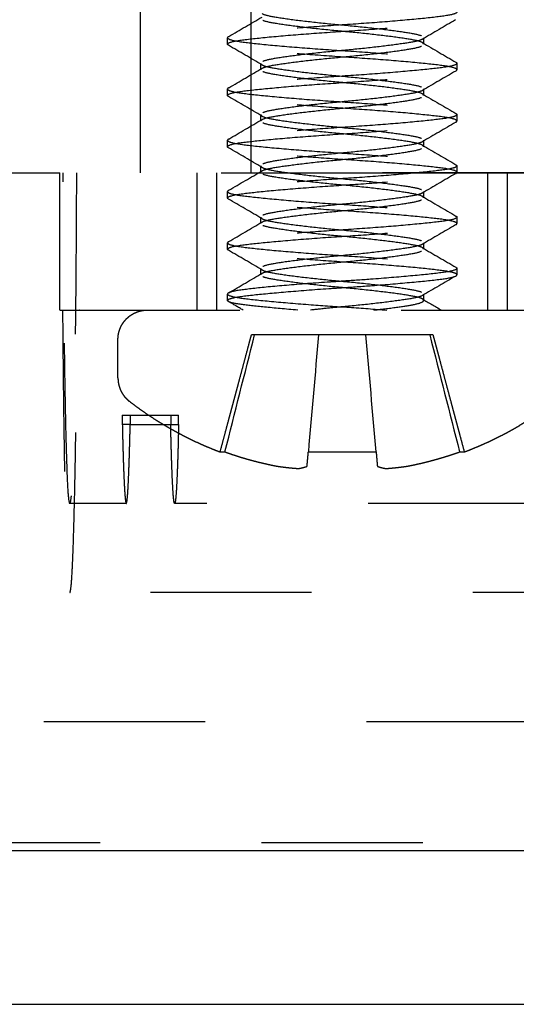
# Model space of a CAD drawing. Header units: millimetres. Extents: x -792 to 4548, y -647 to 5705.
# Tile 37 of 54: x 2043.6 to 2049.76, y -623.03 to -610.84. Entities that reach past the tile are written whole.
import ezdxf

# ---------------------------------------------------------------- set-up
doc = ezdxf.new("R2010")
doc.units = ezdxf.units.MM
doc.linetypes.add('Hidden', pattern=[4, 2, -2])
doc.layers.add('Make2D$Hidden$Curves', color=7, linetype='Hidden', true_color=0x8c8c8c)
doc.layers.add('Make2D$Visible$Curves', color=7, linetype='Continuous', true_color=0x000000)

msp = doc.modelspace()

# ---------------------------------------------------------------- linework, layer by layer
at = {"layer": 'Make2D$Hidden$Curves', "color": 253, "lineweight": -3, "true_color": 0xa0a0a0}
for points, degree in [([(2045.1, -612.735), (2045.1, -604.535), (2045.1, -596.335)], 2), ([(2046.47, -612.735), (2046.47, -608.735), (2046.47, -604.735)], 2), ([(2048.73, -604.735), (2048.73, -608.735), (2048.73, -612.735)], 2), ([(2046.193, -611.046), (2046.331, -610.966), (2046.468, -610.885), (2046.606, -610.805)], 3), ([(2049.007, -610.839), (2048.869, -610.919), (2048.732, -610.999), (2048.594, -611.08)], 3), ([(2046.189, -611.048), (2046.182, -611.052), (2046.178, -611.057), (2046.178, -611.061)], 3), ([(2046.178, -611.141), (2046.178, -611.101), (2046.178, -611.061)], 2), ([(2048.61, -611.061), (2048.61, -611.101), (2048.61, -611.141)], 2), ([(2046.189, -611.154), (2046.182, -611.15), (2046.178, -611.145), (2046.178, -611.141)], 3), ([(2046.606, -611.397), (2046.467, -611.316), (2046.328, -611.235), (2046.189, -611.154)], 3), ([(2048.594, -611.122), (2048.733, -611.203), (2048.872, -611.284), (2049.011, -611.365)], 3), ([(2046.59, -611.458), (2046.59, -611.418), (2046.59, -611.379)], 2), ([(2049.023, -611.379), (2049.023, -611.418), (2049.023, -611.458)], 2), ([(2046.193, -611.681), (2046.331, -611.601), (2046.468, -611.52), (2046.606, -611.44)], 3), ([(2049.008, -611.474), (2048.87, -611.554), (2048.732, -611.634), (2048.594, -611.715)], 3), ([(2049.011, -611.472), (2049.019, -611.467), (2049.023, -611.463), (2049.023, -611.458)], 3), ([(2046.178, -611.776), (2046.178, -611.736), (2046.178, -611.696)], 2), ([(2046.189, -611.789), (2046.182, -611.785), (2046.178, -611.78), (2046.178, -611.776)], 3), ([(2046.606, -612.032), (2046.467, -611.951), (2046.328, -611.87), (2046.189, -611.789)], 3), ([(2048.594, -611.757), (2048.733, -611.838), (2048.872, -611.919), (2049.011, -612)], 3), ([(2048.61, -611.696), (2048.61, -611.736), (2048.61, -611.776)], 2), ([(2046.59, -612.093), (2046.59, -612.053), (2046.59, -612.014)], 2), ([(2049.023, -612.014), (2049.023, -612.053), (2049.023, -612.093)], 2), ([(2046.193, -612.316), (2046.331, -612.236), (2046.468, -612.155), (2046.606, -612.075)], 3), ([(2046.59, -612.093), (2046.59, -612.087), (2046.595, -612.081), (2046.606, -612.075)], 3), ([(2049.008, -612.109), (2048.87, -612.189), (2048.732, -612.269), (2048.594, -612.35)], 3), ([(2049.011, -612.107), (2049.019, -612.102), (2049.023, -612.098), (2049.023, -612.093)], 3), ([(2046.178, -612.411), (2046.178, -612.371), (2046.178, -612.331)], 2), ([(2046.189, -612.424), (2046.182, -612.42), (2046.178, -612.415), (2046.178, -612.411)], 3), ([(2048.61, -612.411), (2048.61, -612.404), (2048.605, -612.398), (2048.594, -612.392)], 3), ([(2048.594, -612.392), (2048.733, -612.473), (2048.872, -612.554), (2049.011, -612.635)], 3), ([(2048.61, -612.331), (2048.61, -612.371), (2048.61, -612.411)], 2), ([(2046.606, -612.667), (2046.467, -612.586), (2046.328, -612.505), (2046.189, -612.424)], 3), ([(2046.59, -612.728), (2046.59, -612.688), (2046.59, -612.649)], 2), ([(2049.011, -612.635), (2049.019, -612.64), (2049.023, -612.644), (2049.023, -612.649)], 3), ([(2049.023, -612.649), (2049.023, -612.688), (2049.023, -612.728)], 2), ([(2042.1, -612.735), (2045.1, -612.735), (2048.1, -612.735)], 2), ([(2044.1, -614.435), (2044.1, -613.585), (2044.1, -612.735)], 2), ([(2045.8, -614.435), (2045.8, -613.585), (2045.8, -612.735)], 2), ([(2046.044, -614.435), (2046.044, -613.585), (2046.044, -612.735)], 2), ([(2046.193, -612.951), (2046.331, -612.871), (2046.468, -612.79), (2046.606, -612.71)], 3), ([(2046.59, -612.728), (2046.59, -612.722), (2046.595, -612.716), (2046.606, -612.71)], 3), ([(2048.1, -612.735), (2049.62, -612.735), (2051.14, -612.735)], 2), ([(2049.008, -612.743), (2048.87, -612.824), (2048.732, -612.904), (2048.594, -612.985)], 3), ([(2049.011, -612.742), (2049.019, -612.737), (2049.023, -612.733), (2049.023, -612.728)], 3), ([(2049.4, -612.735), (2049.4, -613.585), (2049.4, -614.435)], 2), ([(2049.644, -612.735), (2049.644, -613.585), (2049.644, -614.435)], 2), ([(2046.189, -612.953), (2046.182, -612.957), (2046.178, -612.962), (2046.178, -612.966)], 3), ([(2046.178, -613.046), (2046.178, -613.006), (2046.178, -612.966)], 2), ([(2048.61, -612.966), (2048.61, -613.006), (2048.61, -613.046)], 2), ([(2046.189, -613.059), (2046.182, -613.055), (2046.178, -613.05), (2046.178, -613.046)], 3), ([(2046.606, -613.302), (2046.467, -613.221), (2046.328, -613.14), (2046.189, -613.059)], 3), ([(2048.61, -613.046), (2048.61, -613.039), (2048.605, -613.033), (2048.594, -613.027)], 3), ([(2048.594, -613.027), (2048.733, -613.108), (2048.872, -613.189), (2049.011, -613.27)], 3), ([(2046.193, -613.586), (2046.331, -613.506), (2046.468, -613.425), (2046.606, -613.345)], 3), ([(2046.59, -613.363), (2046.59, -613.323), (2046.59, -613.284)], 2), ([(2046.59, -613.363), (2046.59, -613.357), (2046.595, -613.351), (2046.606, -613.345)], 3), ([(2049.007, -613.379), (2048.869, -613.459), (2048.732, -613.539), (2048.594, -613.62)], 3), ([(2049.011, -613.27), (2049.019, -613.275), (2049.023, -613.279), (2049.023, -613.284)], 3), ([(2049.011, -613.377), (2049.019, -613.372), (2049.023, -613.368), (2049.023, -613.363)], 3), ([(2049.023, -613.284), (2049.023, -613.323), (2049.023, -613.363)], 2), ([(2046.189, -613.588), (2046.182, -613.592), (2046.178, -613.597), (2046.178, -613.601)], 3), ([(2046.178, -613.681), (2046.178, -613.641), (2046.178, -613.601)], 2), ([(2048.61, -613.601), (2048.61, -613.608), (2048.605, -613.614), (2048.594, -613.62)], 3), ([(2048.61, -613.601), (2048.61, -613.641), (2048.61, -613.681)], 2), ([(2046.189, -613.694), (2046.182, -613.69), (2046.178, -613.685), (2046.178, -613.681)], 3), ([(2046.606, -613.937), (2046.467, -613.856), (2046.328, -613.775), (2046.189, -613.694)], 3), ([(2048.61, -613.681), (2048.61, -613.674), (2048.605, -613.668), (2048.594, -613.662)], 3), ([(2048.594, -613.662), (2048.733, -613.743), (2048.872, -613.824), (2049.011, -613.905)], 3), ([(2046.193, -614.221), (2046.331, -614.141), (2046.468, -614.06), (2046.606, -613.98)], 3), ([(2046.59, -613.919), (2046.59, -613.925), (2046.595, -613.931), (2046.606, -613.937)], 3), ([(2046.59, -613.998), (2046.59, -613.958), (2046.59, -613.919)], 2), ([(2046.59, -613.998), (2046.59, -613.992), (2046.595, -613.986), (2046.606, -613.98)], 3), ([(2049.011, -613.905), (2049.019, -613.91), (2049.023, -613.914), (2049.023, -613.919)], 3), ([(2049.011, -614.012), (2049.019, -614.007), (2049.023, -614.003), (2049.023, -613.998)], 3), ([(2049.023, -613.919), (2049.023, -613.958), (2049.023, -613.998)], 2), ([(2049.008, -614.014), (2048.87, -614.094), (2048.732, -614.174), (2048.594, -614.255)], 3), ([(2046.189, -614.223), (2046.182, -614.227), (2046.178, -614.232), (2046.178, -614.236)], 3), ([(2046.178, -614.316), (2046.178, -614.276), (2046.178, -614.236)], 2), ([(2048.61, -614.236), (2048.61, -614.243), (2048.605, -614.249), (2048.594, -614.255)], 3), ([(2048.61, -614.236), (2048.61, -614.276), (2048.61, -614.316)], 2), ([(2046.371, -614.435), (2046.31, -614.4), (2046.25, -614.364), (2046.189, -614.329)], 3), ([(2048.61, -614.316), (2048.61, -614.309), (2048.605, -614.303), (2048.594, -614.297)], 3), ([(2048.594, -614.297), (2048.673, -614.343), (2048.751, -614.389), (2048.83, -614.435)], 3), ([(2044.101, -614.435), (2044.116, -614.435), (2044.132, -614.435)], 2), ([(2044.132, -614.435), (2044.222, -614.435), (2044.313, -614.435)], 2), ([(2044.313, -614.435), (2044.329, -614.435), (2044.344, -614.435)], 2), ([(2044.819, -615.276), (2044.819, -615.038), (2044.819, -614.801)], 2), ([(2046.086, -616.192), (2046.281, -615.466), (2046.475, -614.74)], 2), ([(2046.146, -616.192), (2046.269, -615.708), (2046.391, -615.224), (2046.514, -614.74)], 3), ([(2046.819, -614.74), (2046.667, -614.74), (2046.514, -614.74)], 2), ([(2047.135, -614.74), (2046.994, -614.74), (2046.853, -614.74)], 2), ([(2047.307, -614.74), (2047.264, -615.224), (2047.222, -615.708), (2047.18, -616.192)], 3), ([(2047.3, -614.74), (2047.242, -614.74), (2047.183, -614.74)], 2), ([(2048.021, -616.192), (2047.978, -615.708), (2047.936, -615.224), (2047.894, -614.74)], 3), ([(2048.017, -614.74), (2047.959, -614.74), (2047.9, -614.74)], 2), ([(2048.348, -614.74), (2048.206, -614.74), (2048.065, -614.74)], 2), ([(2048.686, -614.74), (2048.534, -614.74), (2048.381, -614.74)], 2), ([(2048.686, -614.74), (2048.809, -615.224), (2048.932, -615.708), (2049.055, -616.192)], 3), ([(2048.725, -614.74), (2048.919, -615.466), (2049.114, -616.192)], 2), ([(2044.873, -615.735), (2044.873, -615.794), (2044.873, -615.854)], 2), ([(2044.873, -615.735), (2044.922, -615.735), (2044.971, -615.735)], 2), ([(2044.971, -615.735), (2044.971, -615.794), (2044.971, -615.854)], 2), ([(2044.971, -615.735), (2045.271, -615.735), (2045.571, -615.735)], 2), ([(2045.473, -615.735), (2045.473, -615.794), (2045.473, -615.854)], 2), ([(2045.571, -615.854), (2045.571, -615.794), (2045.571, -615.735)], 2), ([(2044.971, -615.854), (2044.922, -615.854), (2044.873, -615.854)], 2), ([(2044.971, -615.854), (2045.271, -615.854), (2045.571, -615.854)], 2), ([(2044.922, -616.83), (2044.573, -616.83), (2044.223, -616.83)], 2), ([(2049.922, -616.83), (2047.722, -616.83), (2045.522, -616.83)], 2), ([(2051.221, -617.935), (2047.722, -617.935), (2044.222, -617.935)], 2), ([(2053.9, -619.535), (1965.6, -619.535), (1877.3, -619.535)], 2), ([(2056.6, -621.035), (1965.6, -621.035), (1874.6, -621.035)], 2)]:
    msp.add_open_spline(points, degree=degree, dxfattribs=at)
for points, knots in [([(2049.023, -610.744), (2049.023, -610.745), (2049.022, -610.745), (2049.018, -610.76), (2048.979, -610.773), (2048.833, -610.798), (2048.727, -610.81), (2048.461, -610.837), (2048.302, -610.851), (2047.959, -610.878), (2047.78, -610.891), (2047.41, -610.915), (2047.223, -610.928), (2046.878, -610.956), (2046.723, -610.97), (2046.465, -610.996), (2046.363, -611.007), (2046.24, -611.029), (2046.206, -611.038), (2046.189, -611.048)], [-9.015824, -9.015824, -9.015824, -9.015824, -8.984043, -8.984043, -8.432433, -8.432433, -7.874604, -7.874604, -7.308527, -7.308527, -6.763124, -6.763124, -6.193684, -6.193684, -5.633243, -5.633243, -5.08798, -5.08798, -4.69114, -4.69114, -4.69114, -4.69114]), ([(2048.594, -611.122), (2048.575, -611.111), (2048.538, -611.1), (2048.42, -611.077), (2048.333, -611.064), (2048.123, -611.037), (2048.004, -611.023), (2047.754, -610.996), (2047.625, -610.985), (2047.363, -610.959), (2047.234, -610.946), (2047.001, -610.918), (2046.899, -610.904), (2046.734, -610.879), (2046.673, -610.867), (2046.605, -610.844), (2046.59, -610.834), (2046.59, -610.823)], [-6.235301, -6.235301, -6.235301, -6.235301, -5.900971, -5.900971, -5.494494, -5.494494, -5.094197, -5.094197, -4.705879, -4.705879, -4.299281, -4.299281, -3.903254, -3.903254, -3.5089, -3.5089, -3.205235, -3.205235, -3.205235, -3.205235]), ([(2046.606, -610.762), (2046.628, -610.775), (2046.673, -610.787), (2046.808, -610.811), (2046.9, -610.825), (2047.116, -610.853), (2047.237, -610.866), (2047.49, -610.893), (2047.62, -610.904), (2047.881, -610.93), (2048.01, -610.944), (2048.237, -610.972), (2048.334, -610.985), (2048.49, -611.01), (2048.547, -611.022), (2048.6, -611.044), (2048.61, -611.053), (2048.61, -611.061)], [-3.031227, -3.031227, -3.031227, -3.031227, -2.652713, -2.652713, -2.24626, -2.24626, -1.847009, -1.847009, -1.456957, -1.456957, -1.046995, -1.046995, -0.652383, -0.652383, -0.253412, -0.253412, 0, 0, 0, 0]), ([(2046.178, -611.141), (2046.178, -611.139), (2046.178, -611.138), (2046.185, -611.124), (2046.226, -611.11), (2046.375, -611.085), (2046.483, -611.073), (2046.753, -611.046), (2046.913, -611.032), (2047.257, -611.005), (2047.437, -610.993), (2047.806, -610.969), (2047.992, -610.955), (2048.336, -610.927), (2048.49, -610.914), (2048.745, -610.887), (2048.845, -610.876), (2048.963, -610.855), (2048.995, -610.846), (2049.011, -610.837)], [-4.510513, -4.510513, -4.510513, -4.510513, -4.462577, -4.462577, -3.911045, -3.911045, -3.350986, -3.350986, -2.785081, -2.785081, -2.239813, -2.239813, -1.669954, -1.669954, -1.109766, -1.109766, -0.563718, -0.563718, -0.18268, -0.18268, -0.18268, -0.18268]), ([(2046.178, -611.061), (2046.178, -611.075), (2046.213, -611.088), (2046.35, -611.114), (2046.451, -611.125), (2046.71, -611.152), (2046.867, -611.166), (2047.207, -611.193), (2047.386, -611.206), (2047.756, -611.23), (2047.943, -611.243), (2048.292, -611.271), (2048.451, -611.285), (2048.715, -611.311), (2048.82, -611.323), (2048.954, -611.345), (2048.993, -611.355), (2049.011, -611.365)], [-4.508623, -4.508623, -4.508623, -4.508623, -3.958, -3.958, -3.402442, -3.402442, -2.833712, -2.833712, -2.286341, -2.286341, -1.717095, -1.717095, -1.15618, -1.15618, -0.612352, -0.612352, -0.182155, -0.182155, -0.182155, -0.182155]), ([(2048.61, -611.061), (2048.61, -611.067), (2048.606, -611.072), (2048.598, -611.078), (2048.596, -611.079), (2048.594, -611.08)], [-6.4159652, -6.4159652, -6.4159652, -6.4159652, -6.265265, -6.265265, -6.2359784, -6.2359784, -6.2359784, -6.2359784]), ([(2049.023, -611.458), (2049.023, -611.456), (2049.022, -611.454), (2049.009, -611.438), (2048.964, -611.425), (2048.805, -611.4), (2048.693, -611.388), (2048.415, -611.361), (2048.252, -611.347), (2047.906, -611.32), (2047.726, -611.308), (2047.357, -611.283), (2047.172, -611.27), (2046.833, -611.242), (2046.682, -611.228), (2046.433, -611.202), (2046.337, -611.191), (2046.231, -611.171), (2046.204, -611.162), (2046.189, -611.154)], [-9.01564, -9.01564, -9.01564, -9.01564, -8.9309, -8.9309, -8.381138, -8.381138, -7.817242, -7.817242, -7.253393, -7.253393, -6.709654, -6.709654, -6.140473, -6.140473, -5.582491, -5.582491, -5.035832, -5.035832, -4.69303, -4.69303, -4.69303, -4.69303]), ([(2048.594, -611.08), (2048.573, -611.092), (2048.532, -611.104), (2048.404, -611.127), (2048.314, -611.14), (2048.101, -611.168), (2047.981, -611.182), (2047.728, -611.208), (2047.599, -611.22), (2047.337, -611.245), (2047.207, -611.259), (2046.978, -611.287), (2046.879, -611.301), (2046.719, -611.326), (2046.66, -611.338), (2046.602, -611.36), (2046.59, -611.369), (2046.59, -611.379)], [-6.235978, -6.235978, -6.235978, -6.235978, -5.87647, -5.87647, -5.470151, -5.470151, -5.070222, -5.070222, -4.680789, -4.680789, -4.270049, -4.270049, -3.874686, -3.874686, -3.477397, -3.477397, -3.204527, -3.204527, -3.204527, -3.204527]), ([(2046.606, -611.44), (2046.626, -611.428), (2046.666, -611.416), (2046.79, -611.393), (2046.88, -611.38), (2047.091, -611.352), (2047.211, -611.338), (2047.463, -611.312), (2047.592, -611.301), (2047.855, -611.275), (2047.985, -611.261), (2048.216, -611.233), (2048.315, -611.22), (2048.477, -611.194), (2048.536, -611.183), (2048.597, -611.16), (2048.61, -611.15), (2048.61, -611.141)], [-3.022993, -3.022993, -3.022993, -3.022993, -2.671959, -2.671959, -2.266413, -2.266413, -1.867663, -1.867663, -1.479929, -1.479929, -1.070359, -1.070359, -0.676121, -0.676121, -0.281067, -0.281067, 0, 0, 0, 0]), ([(2048.61, -611.141), (2048.61, -611.136), (2048.608, -611.132), (2048.6, -611.126), (2048.598, -611.124), (2048.594, -611.122)], [-6.416213, -6.416213, -6.416213, -6.416213, -6.2922208, -6.2922208, -6.2353007, -6.2353007, -6.2353007, -6.2353007]), ([(2049.023, -611.379), (2049.023, -611.391), (2048.992, -611.404), (2048.869, -611.429), (2048.773, -611.44), (2048.522, -611.466), (2048.368, -611.48), (2048.031, -611.508), (2047.853, -611.521), (2047.483, -611.545), (2047.294, -611.558), (2046.94, -611.586), (2046.779, -611.6), (2046.508, -611.626), (2046.399, -611.638), (2046.253, -611.66), (2046.209, -611.672), (2046.189, -611.683)], [-9.015134, -9.015134, -9.015134, -9.015134, -8.502938, -8.502938, -7.950946, -7.950946, -7.38085, -7.38085, -6.832216, -6.832216, -6.261731, -6.261731, -5.699408, -5.699408, -5.155784, -5.155784, -4.689481, -4.689481, -4.689481, -4.689481]), ([(2046.59, -611.379), (2046.59, -611.383), (2046.593, -611.388), (2046.601, -611.394), (2046.603, -611.396), (2046.606, -611.397)], [-3.2045271, -3.2045271, -3.2045271, -3.2045271, -3.0718832, -3.0718832, -3.0239028, -3.0239028, -3.0239028, -3.0239028]), ([(2046.606, -611.397), (2046.626, -611.409), (2046.664, -611.42), (2046.785, -611.443), (2046.874, -611.456), (2047.084, -611.484), (2047.203, -611.498), (2047.455, -611.524), (2047.584, -611.536), (2047.845, -611.561), (2047.974, -611.575), (2048.206, -611.603), (2048.307, -611.616), (2048.47, -611.642), (2048.531, -611.653), (2048.596, -611.676), (2048.61, -611.686), (2048.61, -611.696)], [-3.023903, -3.023903, -3.023903, -3.023903, -2.681634, -2.681634, -2.275976, -2.275976, -1.876793, -1.876793, -1.489123, -1.489123, -1.083362, -1.083362, -0.688493, -0.688493, -0.294327, -0.294327, 0, 0, 0, 0]), ([(2049.011, -611.365), (2049.017, -611.369), (2049.021, -611.372), (2049.022, -611.377), (2049.023, -611.378), (2049.023, -611.379)], [-0.182155, -0.182155, -0.182155, -0.182155, -0.0429632, -0.0429632, 0, 0, 0, 0]), ([(2046.178, -611.776), (2046.178, -611.773), (2046.179, -611.77), (2046.198, -611.753), (2046.248, -611.74), (2046.415, -611.715), (2046.533, -611.703), (2046.818, -611.676), (2046.982, -611.661), (2047.331, -611.635), (2047.512, -611.623), (2047.88, -611.598), (2048.064, -611.585), (2048.398, -611.557), (2048.546, -611.543), (2048.788, -611.517), (2048.881, -611.506), (2048.975, -611.486), (2048.998, -611.479), (2049.011, -611.472)], [-4.506347, -4.506347, -4.506347, -4.506347, -4.385335, -4.385335, -3.836523, -3.836523, -3.267558, -3.267558, -2.704967, -2.704967, -2.161446, -2.161446, -1.592114, -1.592114, -1.035517, -1.035517, -0.486915, -0.486915, -0.182601, -0.182601, -0.182601, -0.182601]), ([(2046.59, -611.458), (2046.59, -611.453), (2046.593, -611.448), (2046.602, -611.442), (2046.604, -611.441), (2046.606, -611.44)], [-3.2036512, -3.2036512, -3.2036512, -3.2036512, -3.0618853, -3.0618853, -3.0229926, -3.0229926, -3.0229926, -3.0229926]), ([(2048.594, -611.757), (2048.573, -611.744), (2048.53, -611.733), (2048.398, -611.709), (2048.307, -611.696), (2048.093, -611.668), (2047.972, -611.654), (2047.719, -611.628), (2047.59, -611.616), (2047.328, -611.591), (2047.199, -611.577), (2046.971, -611.549), (2046.873, -611.535), (2046.715, -611.51), (2046.657, -611.498), (2046.601, -611.476), (2046.59, -611.467), (2046.59, -611.458)], [-6.235797, -6.235797, -6.235797, -6.235797, -5.866851, -5.866851, -5.460357, -5.460357, -5.060655, -5.060655, -4.670836, -4.670836, -4.260371, -4.260371, -3.865272, -3.865272, -3.467075, -3.467075, -3.203651, -3.203651, -3.203651, -3.203651]), ([(2046.189, -611.683), (2046.185, -611.685), (2046.182, -611.688), (2046.178, -611.692), (2046.178, -611.694), (2046.178, -611.696)], [-4.6894808, -4.6894808, -4.6894808, -4.6894808, -4.5863333, -4.5863333, -4.5073265, -4.5073265, -4.5073265, -4.5073265]), ([(2046.178, -611.696), (2046.178, -611.708), (2046.204, -611.72), (2046.315, -611.744), (2046.407, -611.755), (2046.651, -611.781), (2046.802, -611.795), (2047.136, -611.823), (2047.313, -611.836), (2047.682, -611.861), (2047.87, -611.873), (2048.225, -611.9), (2048.39, -611.914), (2048.667, -611.941), (2048.78, -611.953), (2048.94, -611.976), (2048.99, -611.988), (2049.011, -612)], [-4.507326, -4.507326, -4.507326, -4.507326, -4.030035, -4.030035, -3.480738, -3.480738, -2.909371, -2.909371, -2.35957, -2.35957, -1.793993, -1.793993, -1.230179, -1.230179, -0.68625, -0.68625, -0.182228, -0.182228, -0.182228, -0.182228]), ([(2049.023, -612.093), (2049.023, -612.089), (2049.02, -612.086), (2048.995, -612.068), (2048.941, -612.055), (2048.766, -612.031), (2048.643, -612.018), (2048.351, -611.99), (2048.184, -611.976), (2047.833, -611.95), (2047.652, -611.938), (2047.284, -611.913), (2047.102, -611.899), (2046.772, -611.872), (2046.628, -611.858), (2046.392, -611.832), (2046.303, -611.821), (2046.22, -611.802), (2046.2, -611.796), (2046.189, -611.789)], [-9.014552, -9.014552, -9.014552, -9.014552, -8.859231, -8.859231, -8.31123, -8.31123, -7.736935, -7.736935, -7.17549, -7.17549, -6.631617, -6.631617, -6.06206, -6.06206, -5.506712, -5.506712, -4.955631, -4.955631, -4.689031, -4.689031, -4.689031, -4.689031]), ([(2048.594, -611.715), (2048.576, -611.726), (2048.541, -611.736), (2048.427, -611.759), (2048.339, -611.772), (2048.131, -611.8), (2048.012, -611.814), (2047.762, -611.84), (2047.633, -611.852), (2047.371, -611.877), (2047.241, -611.891), (2047.008, -611.918), (2046.905, -611.932), (2046.739, -611.958), (2046.676, -611.969), (2046.606, -611.992), (2046.59, -612.003), (2046.59, -612.014)], [-6.235596, -6.235596, -6.235596, -6.235596, -5.913648, -5.913648, -5.503825, -5.503825, -5.103302, -5.103302, -4.715173, -4.715173, -4.308646, -4.308646, -3.912337, -3.912337, -3.518653, -3.518653, -3.206158, -3.206158, -3.206158, -3.206158]), ([(2046.606, -612.075), (2046.629, -612.061), (2046.675, -612.049), (2046.814, -612.025), (2046.907, -612.011), (2047.124, -611.983), (2047.245, -611.97), (2047.5, -611.943), (2047.629, -611.932), (2047.89, -611.906), (2048.018, -611.892), (2048.244, -611.864), (2048.34, -611.851), (2048.494, -611.826), (2048.55, -611.814), (2048.601, -611.792), (2048.61, -611.784), (2048.61, -611.776)], [-3.030212, -3.030212, -3.030212, -3.030212, -2.642141, -2.642141, -2.235744, -2.235744, -1.836959, -1.836959, -1.446639, -1.446639, -1.037192, -1.037192, -0.643079, -0.643079, -0.243298, -0.243298, 0, 0, 0, 0]), ([(2048.61, -611.696), (2048.61, -611.7), (2048.608, -611.704), (2048.602, -611.71), (2048.598, -611.713), (2048.594, -611.715)], [-6.4163729, -6.4163729, -6.4163729, -6.4163729, -6.3051301, -6.3051301, -6.2355961, -6.2355961, -6.2355961, -6.2355961]), ([(2048.61, -611.776), (2048.61, -611.77), (2048.606, -611.765), (2048.597, -611.758), (2048.595, -611.758), (2048.594, -611.757)], [-6.4159334, -6.4159334, -6.4159334, -6.4159334, -6.2555406, -6.2555406, -6.2357969, -6.2357969, -6.2357969, -6.2357969]), ([(2049.023, -612.014), (2049.023, -612.025), (2049, -612.035), (2048.901, -612.059), (2048.814, -612.07), (2048.578, -612.096), (2048.429, -612.11), (2048.099, -612.138), (2047.922, -612.151), (2047.555, -612.176), (2047.368, -612.188), (2047.011, -612.215), (2046.844, -612.229), (2046.559, -612.256), (2046.442, -612.268), (2046.268, -612.292), (2046.212, -612.305), (2046.189, -612.318)], [-9.014216, -9.014216, -9.014216, -9.014216, -8.573535, -8.573535, -8.026724, -8.026724, -7.454248, -7.454248, -6.903445, -6.903445, -6.342623, -6.342623, -5.777528, -5.777528, -5.232971, -5.232971, -4.691317, -4.691317, -4.691317, -4.691317]), ([(2046.59, -612.014), (2046.59, -612.017), (2046.592, -612.02), (2046.597, -612.027), (2046.601, -612.029), (2046.606, -612.032)], [-3.2061575, -3.2061575, -3.2061575, -3.2061575, -3.1119832, -3.1119832, -3.0257281, -3.0257281, -3.0257281, -3.0257281]), ([(2046.606, -612.032), (2046.624, -612.043), (2046.656, -612.053), (2046.764, -612.075), (2046.849, -612.088), (2047.054, -612.115), (2047.171, -612.129), (2047.421, -612.156), (2047.549, -612.168), (2047.811, -612.192), (2047.942, -612.206), (2048.178, -612.234), (2048.282, -612.248), (2048.452, -612.273), (2048.516, -612.285), (2048.592, -612.308), (2048.61, -612.32), (2048.61, -612.331)], [-3.025728, -3.025728, -3.025728, -3.025728, -2.720581, -2.720581, -2.313867, -2.313867, -1.913197, -1.913197, -1.525673, -1.525673, -1.119628, -1.119628, -0.723035, -0.723035, -0.330982, -0.330982, 0, 0, 0, 0]), ([(2049.011, -612), (2049.014, -612.002), (2049.016, -612.004), (2049.021, -612.008), (2049.023, -612.011), (2049.023, -612.014)], [-0.1822283, -0.1822283, -0.1822283, -0.1822283, -0.1167115, -0.1167115, 0, 0, 0, 0]), ([(2046.178, -612.411), (2046.178, -612.406), (2046.181, -612.402), (2046.211, -612.384), (2046.271, -612.37), (2046.454, -612.347), (2046.573, -612.334), (2046.861, -612.307), (2047.03, -612.293), (2047.389, -612.266), (2047.575, -612.254), (2047.941, -612.229), (2048.118, -612.215), (2048.445, -612.188), (2048.593, -612.174), (2048.826, -612.148), (2048.912, -612.136), (2048.986, -612.118), (2049.001, -612.112), (2049.011, -612.107)], [-4.504225, -4.504225, -4.504225, -4.504225, -4.329538, -4.329538, -3.760166, -3.760166, -3.215047, -3.215047, -2.649265, -2.649265, -2.090804, -2.090804, -1.539447, -1.539447, -0.966355, -0.966355, -0.413234, -0.413234, -0.182499, -0.182499, -0.182499, -0.182499]), ([(2048.594, -612.392), (2048.593, -612.391), (2048.592, -612.391), (2048.566, -612.377), (2048.517, -612.365), (2048.374, -612.34), (2048.279, -612.327), (2048.059, -612.299), (2047.937, -612.285), (2047.682, -612.259), (2047.551, -612.248), (2047.291, -612.222), (2047.164, -612.208), (2046.942, -612.18), (2046.848, -612.167), (2046.697, -612.142), (2046.643, -612.13), (2046.598, -612.109), (2046.59, -612.101), (2046.59, -612.093)], [-6.235591, -6.235591, -6.235591, -6.235591, -6.215975, -6.215975, -5.828563, -5.828563, -5.422692, -5.422692, -5.025251, -5.025251, -4.63464, -4.63464, -4.226645, -4.226645, -3.833937, -3.833937, -3.432763, -3.432763, -3.210459, -3.210459, -3.210459, -3.210459]), ([(2046.189, -612.318), (2046.188, -612.319), (2046.187, -612.319), (2046.18, -612.324), (2046.178, -612.328), (2046.178, -612.331)], [-4.6913172, -4.6913172, -4.6913172, -4.6913172, -4.6635494, -4.6635494, -4.5090108, -4.5090108, -4.5090108, -4.5090108]), ([(2046.178, -612.331), (2046.178, -612.341), (2046.197, -612.351), (2046.284, -612.374), (2046.367, -612.385), (2046.595, -612.411), (2046.741, -612.425), (2047.068, -612.452), (2047.243, -612.466), (2047.608, -612.491), (2047.795, -612.503), (2048.154, -612.529), (2048.324, -612.544), (2048.616, -612.571), (2048.736, -612.584), (2048.923, -612.608), (2048.985, -612.621), (2049.01, -612.635), (2049.011, -612.635), (2049.011, -612.635)], [-4.509011, -4.509011, -4.509011, -4.509011, -4.104214, -4.104214, -3.558292, -3.558292, -2.983558, -2.983558, -2.430657, -2.430657, -1.872921, -1.872921, -1.305465, -1.305465, -0.759292, -0.759292, -0.190544, -0.190544, -0.182066, -0.182066, -0.182066, -0.182066]), ([(2048.594, -612.35), (2048.578, -612.36), (2048.548, -612.369), (2048.447, -612.391), (2048.364, -612.403), (2048.163, -612.431), (2048.046, -612.445), (2047.798, -612.471), (2047.67, -612.483), (2047.408, -612.508), (2047.276, -612.522), (2047.038, -612.549), (2046.932, -612.563), (2046.759, -612.589), (2046.693, -612.6), (2046.61, -612.625), (2046.59, -612.637), (2046.59, -612.649)], [-6.236456, -6.236456, -6.236456, -6.236456, -5.948791, -5.948791, -5.54459, -5.54459, -5.143153, -5.143153, -4.755487, -4.755487, -4.349313, -4.349313, -3.951795, -3.951795, -3.560645, -3.560645, -3.209877, -3.209877, -3.209877, -3.209877]), ([(2046.606, -612.71), (2046.607, -612.709), (2046.609, -612.708), (2046.638, -612.693), (2046.69, -612.681), (2046.839, -612.656), (2046.932, -612.643), (2047.152, -612.615), (2047.278, -612.601), (2047.537, -612.575), (2047.668, -612.564), (2047.927, -612.537), (2048.053, -612.523), (2048.272, -612.496), (2048.365, -612.482), (2048.512, -612.458), (2048.564, -612.445), (2048.604, -612.425), (2048.61, -612.418), (2048.61, -612.411)], [-3.026399, -3.026399, -3.026399, -3.026399, -2.999543, -2.999543, -2.596587, -2.596587, -2.204268, -2.204268, -1.796668, -1.796668, -1.404789, -1.404789, -0.997396, -0.997396, -0.605279, -0.605279, -0.201718, -0.201718, 0, 0, 0, 0]), ([(2048.61, -612.331), (2048.61, -612.334), (2048.609, -612.337), (2048.605, -612.343), (2048.6, -612.346), (2048.594, -612.35)], [-6.4168195, -6.4168195, -6.4168195, -6.4168195, -6.3407337, -6.3407337, -6.2364562, -6.2364562, -6.2364562, -6.2364562]), ([(2049.023, -612.728), (2049.023, -612.723), (2049.017, -612.718), (2048.98, -612.699), (2048.915, -612.686), (2048.724, -612.662), (2048.602, -612.649), (2048.307, -612.621), (2048.136, -612.607), (2047.775, -612.581), (2047.589, -612.569), (2047.225, -612.544), (2047.05, -612.53), (2046.726, -612.503), (2046.581, -612.488), (2046.357, -612.463), (2046.277, -612.452), (2046.211, -612.434), (2046.198, -612.429), (2046.189, -612.424)], [-9.014121, -9.014121, -9.014121, -9.014121, -8.804734, -8.804734, -8.235669, -8.235669, -7.688642, -7.688642, -7.120276, -7.120276, -6.564287, -6.564287, -6.010593, -6.010593, -5.43499, -5.43499, -4.889654, -4.889654, -4.687015, -4.687015, -4.687015, -4.687015]), ([(2049.023, -612.649), (2049.023, -612.658), (2049.007, -612.667), (2048.93, -612.689), (2048.851, -612.7), (2048.631, -612.725), (2048.49, -612.739), (2048.17, -612.767), (2047.995, -612.78), (2047.632, -612.806), (2047.447, -612.817), (2047.085, -612.844), (2046.912, -612.858), (2046.614, -612.885), (2046.489, -612.898), (2046.292, -612.923), (2046.225, -612.936), (2046.193, -612.951), (2046.191, -612.952), (2046.189, -612.953)], [-9.013713, -9.013713, -9.013713, -9.013713, -8.644065, -8.644065, -8.099319, -8.099319, -7.52942, -7.52942, -6.975082, -6.975082, -6.421135, -6.421135, -5.852011, -5.852011, -5.304281, -5.304281, -4.730327, -4.730327, -4.687127, -4.687127, -4.687127, -4.687127]), ([(2046.59, -612.649), (2046.59, -612.651), (2046.591, -612.653), (2046.594, -612.659), (2046.599, -612.663), (2046.606, -612.667)], [-3.2098774, -3.2098774, -3.2098774, -3.2098774, -3.1525898, -3.1525898, -3.0294469, -3.0294469, -3.0294469, -3.0294469]), ([(2046.178, -613.046), (2046.178, -613.04), (2046.185, -613.034), (2046.231, -613.014), (2046.3, -613.001), (2046.501, -612.976), (2046.627, -612.963), (2046.929, -612.936), (2047.103, -612.922), (2047.466, -612.895), (2047.65, -612.884), (2048.013, -612.859), (2048.186, -612.845), (2048.504, -612.817), (2048.644, -612.803), (2048.86, -612.778), (2048.936, -612.767), (2048.994, -612.75), (2049.004, -612.746), (2049.011, -612.742)], [-4.507901, -4.507901, -4.507901, -4.507901, -4.261843, -4.261843, -3.690673, -3.690673, -3.142354, -3.142354, -2.572593, -2.572593, -2.020264, -2.020264, -1.465379, -1.465379, -0.895669, -0.895669, -0.351451, -0.351451, -0.182658, -0.182658, -0.182658, -0.182658]), ([(2048.594, -613.027), (2048.592, -613.025), (2048.588, -613.024), (2048.556, -613.009), (2048.501, -612.997), (2048.349, -612.972), (2048.254, -612.958), (2048.031, -612.931), (2047.904, -612.916), (2047.644, -612.89), (2047.513, -612.879), (2047.259, -612.853), (2047.137, -612.839), (2046.918, -612.812), (2046.823, -612.798), (2046.681, -612.774), (2046.633, -612.761), (2046.596, -612.742), (2046.59, -612.735), (2046.59, -612.728)], [-6.235245, -6.235245, -6.235245, -6.235245, -6.187781, -6.187781, -5.786691, -5.786691, -5.393306, -5.393306, -4.984609, -4.984609, -4.593793, -4.593793, -4.195687, -4.195687, -3.789363, -3.789363, -3.401469, -3.401469, -3.206767, -3.206767, -3.206767, -3.206767]), ([(2046.606, -612.667), (2046.622, -612.677), (2046.649, -612.686), (2046.743, -612.707), (2046.823, -612.719), (2047.021, -612.746), (2047.136, -612.76), (2047.383, -612.787), (2047.511, -612.799), (2047.773, -612.824), (2047.905, -612.837), (2048.146, -612.865), (2048.254, -612.879), (2048.43, -612.905), (2048.499, -612.916), (2048.588, -612.941), (2048.61, -612.953), (2048.61, -612.966)], [-3.029447, -3.029447, -3.029447, -3.029447, -2.759827, -2.759827, -2.357807, -2.357807, -1.95534, -1.95534, -1.56709, -1.56709, -1.160515, -1.160515, -0.761779, -0.761779, -0.371093, -0.371093, 0, 0, 0, 0]), ([(2046.178, -612.966), (2046.178, -612.975), (2046.191, -612.983), (2046.258, -613.004), (2046.333, -613.015), (2046.546, -613.04), (2046.684, -613.054), (2047, -613.082), (2047.173, -613.096), (2047.534, -613.121), (2047.719, -613.132), (2048.082, -613.159), (2048.257, -613.173), (2048.562, -613.2), (2048.69, -613.214), (2048.893, -613.238), (2048.964, -613.251), (2049.003, -613.266), (2049.008, -613.268), (2049.011, -613.27)], [-4.50484, -4.50484, -4.50484, -4.50484, -4.169157, -4.169157, -3.625565, -3.625565, -3.056299, -3.056299, -2.501221, -2.501221, -1.950445, -1.950445, -1.380426, -1.380426, -0.83188, -0.83188, -0.263249, -0.263249, -0.182303, -0.182303, -0.182303, -0.182303]), ([(2048.594, -612.985), (2048.58, -612.993), (2048.555, -613.002), (2048.467, -613.022), (2048.389, -613.034), (2048.196, -613.061), (2048.082, -613.075), (2047.837, -613.103), (2047.709, -613.115), (2047.446, -613.139), (2047.314, -613.153), (2047.07, -613.18), (2046.961, -613.194), (2046.781, -613.221), (2046.711, -613.232), (2046.615, -613.257), (2046.59, -613.27), (2046.59, -613.284)], [-6.237502, -6.237502, -6.237502, -6.237502, -5.986927, -5.986927, -5.588116, -5.588116, -5.185826, -5.185826, -4.797943, -4.797943, -4.392154, -4.392154, -3.993364, -3.993364, -3.604083, -3.604083, -3.214058, -3.214058, -3.214058, -3.214058]), ([(2048.61, -612.966), (2048.61, -612.968), (2048.61, -612.969), (2048.608, -612.975), (2048.603, -612.98), (2048.594, -612.985)], [-6.4174873, -6.4174873, -6.4174873, -6.4174873, -6.3793599, -6.3793599, -6.2375022, -6.2375022, -6.2375022, -6.2375022]), ([(2049.023, -613.363), (2049.023, -613.356), (2049.013, -613.349), (2048.957, -613.329), (2048.884, -613.316), (2048.677, -613.292), (2048.547, -613.278), (2048.239, -613.251), (2048.063, -613.237), (2047.699, -613.21), (2047.515, -613.199), (2047.155, -613.174), (2046.982, -613.16), (2046.669, -613.132), (2046.532, -613.118), (2046.324, -613.094), (2046.252, -613.082), (2046.202, -613.066), (2046.195, -613.062), (2046.189, -613.059)], [-9.013598, -9.013598, -9.013598, -9.013598, -8.728522, -8.728522, -8.162365, -8.162365, -7.612959, -7.612959, -7.042013, -7.042013, -6.492497, -6.492497, -5.936587, -5.936587, -5.367286, -5.367286, -4.823793, -4.823793, -4.690387, -4.690387, -4.690387, -4.690387]), ([(2046.606, -613.345), (2046.61, -613.342), (2046.615, -613.34), (2046.652, -613.324), (2046.708, -613.313), (2046.864, -613.287), (2046.96, -613.274), (2047.186, -613.246), (2047.315, -613.232), (2047.576, -613.206), (2047.706, -613.195), (2047.96, -613.169), (2048.081, -613.155), (2048.297, -613.127), (2048.39, -613.114), (2048.527, -613.089), (2048.573, -613.077), (2048.605, -613.058), (2048.61, -613.052), (2048.61, -613.046)], [-3.022441, -3.022441, -3.022441, -3.022441, -2.95473, -2.95473, -2.556401, -2.556401, -2.163014, -2.163014, -1.754324, -1.754324, -1.365139, -1.365139, -0.96711, -0.96711, -0.561708, -0.561708, -0.174395, -0.174395, 0, 0, 0, 0]), ([(2046.178, -613.681), (2046.178, -613.673), (2046.19, -613.665), (2046.256, -613.643), (2046.333, -613.631), (2046.547, -613.606), (2046.681, -613.593), (2046.994, -613.565), (2047.173, -613.551), (2047.539, -613.525), (2047.722, -613.514), (2048.08, -613.488), (2048.252, -613.475), (2048.56, -613.447), (2048.693, -613.433), (2048.893, -613.409), (2048.961, -613.397), (2049.002, -613.381), (2049.007, -613.379), (2049.011, -613.377)], [-4.504283, -4.504283, -4.504283, -4.504283, -4.179224, -4.179224, -3.617653, -3.617653, -3.06701, -3.06701, -2.494711, -2.494711, -1.947521, -1.947521, -1.390417, -1.390417, -0.821441, -0.821441, -0.278121, -0.278121, -0.182299, -0.182299, -0.182299, -0.182299]), ([(2049.023, -613.284), (2049.023, -613.291), (2049.012, -613.299), (2048.954, -613.319), (2048.884, -613.331), (2048.679, -613.355), (2048.544, -613.369), (2048.233, -613.397), (2048.061, -613.41), (2047.702, -613.436), (2047.518, -613.447), (2047.153, -613.474), (2046.976, -613.488), (2046.665, -613.515), (2046.534, -613.529), (2046.324, -613.553), (2046.249, -613.565), (2046.201, -613.582), (2046.194, -613.585), (2046.189, -613.588)], [-9.0135, -9.0135, -9.0135, -9.0135, -8.714355, -8.714355, -8.170973, -8.170973, -7.601786, -7.601786, -7.045318, -7.045318, -6.496875, -6.496875, -5.925298, -5.925298, -5.375312, -5.375312, -4.81124, -4.81124, -4.690674, -4.690674, -4.690674, -4.690674]), ([(2046.59, -613.284), (2046.59, -613.284), (2046.59, -613.285), (2046.591, -613.291), (2046.597, -613.297), (2046.606, -613.302)], [-3.2140575, -3.2140575, -3.2140575, -3.2140575, -3.1945751, -3.1945751, -3.0335437, -3.0335437, -3.0335437, -3.0335437]), ([(2048.594, -613.662), (2048.589, -613.659), (2048.583, -613.656), (2048.541, -613.64), (2048.483, -613.628), (2048.324, -613.603), (2048.226, -613.59), (2047.997, -613.562), (2047.867, -613.548), (2047.605, -613.522), (2047.476, -613.511), (2047.223, -613.484), (2047.103, -613.47), (2046.889, -613.443), (2046.799, -613.429), (2046.665, -613.405), (2046.621, -613.393), (2046.594, -613.374), (2046.59, -613.369), (2046.59, -613.363)], [-6.234736, -6.234736, -6.234736, -6.234736, -6.147193, -6.147193, -5.749352, -5.749352, -5.353969, -5.353969, -4.943209, -4.943209, -4.553466, -4.553466, -4.153498, -4.153498, -3.746954, -3.746954, -3.358074, -3.358074, -3.202873, -3.202873, -3.202873, -3.202873]), ([(2046.606, -613.302), (2046.619, -613.31), (2046.642, -613.318), (2046.724, -613.338), (2046.799, -613.35), (2046.988, -613.377), (2047.101, -613.391), (2047.345, -613.418), (2047.473, -613.431), (2047.736, -613.455), (2047.869, -613.468), (2048.114, -613.496), (2048.225, -613.51), (2048.408, -613.536), (2048.48, -613.548), (2048.583, -613.573), (2048.61, -613.587), (2048.61, -613.601)], [-3.033544, -3.033544, -3.033544, -3.033544, -2.800399, -2.800399, -2.402468, -2.402468, -1.998257, -1.998257, -1.608509, -1.608509, -1.201343, -1.201343, -0.800394, -0.800394, -0.410234, -0.410234, 0, 0, 0, 0]), ([(2046.178, -613.601), (2046.178, -613.608), (2046.186, -613.614), (2046.234, -613.634), (2046.3, -613.646), (2046.497, -613.67), (2046.628, -613.684), (2046.934, -613.711), (2047.104, -613.725), (2047.461, -613.751), (2047.644, -613.762), (2048.011, -613.788), (2048.191, -613.802), (2048.507, -613.83), (2048.642, -613.843), (2048.859, -613.869), (2048.938, -613.88), (2048.995, -613.898), (2049.004, -613.901), (2049.011, -613.905)], [-4.508208, -4.508208, -4.508208, -4.508208, -4.247159, -4.247159, -3.703202, -3.703202, -3.133801, -3.133801, -2.575587, -2.575587, -2.02873, -2.02873, -1.455236, -1.455236, -0.903474, -0.903474, -0.343233, -0.343233, -0.182689, -0.182689, -0.182689, -0.182689]), ([(2048.594, -613.62), (2048.582, -613.627), (2048.562, -613.634), (2048.485, -613.654), (2048.413, -613.666), (2048.227, -613.692), (2048.115, -613.706), (2047.873, -613.734), (2047.745, -613.747), (2047.482, -613.771), (2047.349, -613.784), (2047.101, -613.812), (2046.989, -613.826), (2046.803, -613.852), (2046.729, -613.864), (2046.622, -613.889), (2046.593, -613.903), (2046.59, -613.917), (2046.59, -613.918), (2046.59, -613.919)], [-6.236348, -6.236348, -6.236348, -6.236348, -6.019847, -6.019847, -5.622382, -5.622382, -5.216122, -5.216122, -4.825151, -4.825151, -4.418847, -4.418847, -4.018882, -4.018882, -3.630661, -3.630661, -3.224245, -3.224245, -3.204819, -3.204819, -3.204819, -3.204819]), ([(2049.023, -613.998), (2049.023, -613.989), (2049.007, -613.98), (2048.93, -613.958), (2048.849, -613.947), (2048.629, -613.921), (2048.492, -613.908), (2048.172, -613.88), (2047.991, -613.866), (2047.624, -613.841), (2047.441, -613.829), (2047.085, -613.803), (2046.915, -613.789), (2046.613, -613.762), (2046.483, -613.748), (2046.291, -613.724), (2046.228, -613.712), (2046.194, -613.697), (2046.192, -613.696), (2046.189, -613.694)], [-9.013548, -9.013548, -9.013548, -9.013548, -8.648687, -8.648687, -8.090379, -8.090379, -7.537711, -7.537711, -6.963232, -6.963232, -6.417093, -6.417093, -5.857986, -5.857986, -5.288541, -5.288541, -4.744117, -4.744117, -4.686605, -4.686605, -4.686605, -4.686605]), ([(2046.606, -613.98), (2046.612, -613.976), (2046.62, -613.972), (2046.666, -613.956), (2046.726, -613.944), (2046.888, -613.919), (2046.988, -613.905), (2047.22, -613.877), (2047.35, -613.863), (2047.613, -613.838), (2047.742, -613.826), (2047.993, -613.8), (2048.113, -613.786), (2048.324, -613.758), (2048.413, -613.745), (2048.542, -613.721), (2048.584, -613.708), (2048.607, -613.69), (2048.61, -613.685), (2048.61, -613.681)], [-3.031459, -3.031459, -3.031459, -3.031459, -2.925799, -2.925799, -2.530026, -2.530026, -2.134517, -2.134517, -1.723627, -1.723627, -1.334934, -1.334934, -0.934921, -0.934921, -0.52827, -0.52827, -0.137165, -0.137165, 0, 0, 0, 0]), ([(2048.594, -614.297), (2048.587, -614.293), (2048.577, -614.288), (2048.526, -614.271), (2048.464, -614.26), (2048.298, -614.234), (2048.196, -614.221), (2047.963, -614.193), (2047.833, -614.179), (2047.571, -614.154), (2047.443, -614.142), (2047.192, -614.116), (2047.073, -614.102), (2046.865, -614.074), (2046.778, -614.061), (2046.652, -614.037), (2046.612, -614.024), (2046.592, -614.006), (2046.59, -614.002), (2046.59, -613.998)], [-6.235582, -6.235582, -6.235582, -6.235582, -6.108676, -6.108676, -5.715508, -5.715508, -5.320192, -5.320192, -4.914504, -4.914504, -4.527118, -4.527118, -4.127569, -4.127569, -3.722011, -3.722011, -3.331534, -3.331534, -3.212375, -3.212375, -3.212375, -3.212375]), ([(2046.606, -613.937), (2046.617, -613.944), (2046.635, -613.951), (2046.705, -613.97), (2046.775, -613.981), (2046.956, -614.008), (2047.067, -614.022), (2047.308, -614.049), (2047.435, -614.062), (2047.699, -614.087), (2047.834, -614.1), (2048.084, -614.127), (2048.197, -614.141), (2048.387, -614.168), (2048.463, -614.18), (2048.573, -614.205), (2048.605, -614.218), (2048.61, -614.234), (2048.61, -614.235), (2048.61, -614.236)], [-3.02414, -3.02414, -3.02414, -3.02414, -2.828576, -2.828576, -2.434074, -2.434074, -2.028117, -2.028117, -1.637414, -1.637414, -1.229131, -1.229131, -0.829349, -0.829349, -0.442129, -0.442129, -0.036504, -0.036504, 0, 0, 0, 0]), ([(2049.023, -613.919), (2049.023, -613.924), (2049.017, -613.93), (2048.977, -613.948), (2048.916, -613.961), (2048.727, -613.985), (2048.6, -613.999), (2048.299, -614.026), (2048.13, -614.04), (2047.836, -614.062), (2047.718, -614.07), (2047.6, -614.077)], [-7.330964, -7.330964, -7.330964, -7.330964, -7.10837, -7.10837, -6.563647, -6.563647, -5.994368, -5.994368, -5.434737, -5.434737, -5.077472, -5.077472, -5.077472, -5.077472]), ([(2047.6, -614.077), (2047.538, -614.082), (2047.476, -614.086), (2047.225, -614.103), (2047.043, -614.117), (2046.721, -614.145), (2046.583, -614.158), (2046.359, -614.184), (2046.276, -614.195), (2046.21, -614.213), (2046.198, -614.218), (2046.189, -614.223)], [-5.077472, -5.077472, -5.077472, -5.077472, -4.889254, -4.889254, -4.314181, -4.314181, -3.760977, -3.760977, -3.204295, -3.204295, -3.005183, -3.005183, -3.005183, -3.005183]), ([(2047.6, -614.157), (2047.724, -614.149), (2047.848, -614.14), (2048.148, -614.118), (2048.316, -614.104), (2048.614, -614.076), (2048.74, -614.063), (2048.924, -614.039), (2048.983, -614.026), (2049.009, -614.013), (2049.01, -614.012), (2049.011, -614.012)], [-2.254662, -2.254662, -2.254662, -2.254662, -1.878426, -1.878426, -1.318487, -1.318487, -0.749145, -0.749145, -0.202569, -0.202569, -0.182676, -0.182676, -0.182676, -0.182676]), ([(2046.178, -614.316), (2046.178, -614.306), (2046.197, -614.296), (2046.286, -614.273), (2046.371, -614.261), (2046.6, -614.236), (2046.741, -614.223), (2047.065, -614.195), (2047.246, -614.181), (2047.489, -614.164), (2047.545, -614.16), (2047.6, -614.157)], [-4.508197, -4.508197, -4.508197, -4.508197, -4.100275, -4.100275, -3.546222, -3.546222, -2.992472, -2.992472, -2.422947, -2.422947, -2.254662, -2.254662, -2.254662, -2.254662]), ([(2046.178, -614.236), (2046.178, -614.241), (2046.182, -614.245), (2046.213, -614.263), (2046.271, -614.276), (2046.451, -614.3), (2046.575, -614.313), (2046.87, -614.341), (2047.038, -614.355), (2047.369, -614.38), (2047.527, -614.39), (2047.846, -614.411), (2048.003, -614.423), (2048.152, -614.435)], [-2.822413, -2.822413, -2.822413, -2.822413, -2.636476, -2.636476, -2.089964, -2.089964, -1.521166, -1.521166, -0.961205, -0.961205, -0.485331, -0.485331, 0, 0, 0, 0]), ([(2046.189, -614.329), (2046.188, -614.329), (2046.187, -614.328), (2046.181, -614.324), (2046.178, -614.32), (2046.178, -614.316)], [-4.6903847, -4.6903847, -4.6903847, -4.6903847, -4.6687698, -4.6687698, -4.5081966, -4.5081966, -4.5081966, -4.5081966]), ([(2047.048, -614.435), (2046.897, -614.423), (2046.758, -614.41), (2046.52, -614.387), (2046.423, -614.376), (2046.265, -614.354), (2046.211, -614.342), (2046.189, -614.329)], [-6.187979, -6.187979, -6.187979, -6.187979, -5.693158, -5.693158, -5.215903, -5.215903, -4.690385, -4.690385, -4.690385, -4.690385]), ([(2048.594, -614.255), (2048.584, -614.261), (2048.569, -614.267), (2048.503, -614.286), (2048.435, -614.297), (2048.257, -614.323), (2048.148, -614.337), (2047.909, -614.365), (2047.782, -614.378), (2047.578, -614.397), (2047.504, -614.404), (2047.354, -614.419), (2047.28, -614.427), (2047.208, -614.435)], [-1.828096, -1.828096, -1.828096, -1.828096, -1.649149, -1.649149, -1.256064, -1.256064, -0.84951, -0.84951, -0.458217, -0.458217, -0.233269, -0.233269, 0, 0, 0, 0]), ([(2047.992, -614.435), (2048.102, -614.422), (2048.202, -614.41), (2048.373, -614.386), (2048.443, -614.375), (2048.556, -614.352), (2048.593, -614.339), (2048.609, -614.322), (2048.61, -614.319), (2048.61, -614.316)], [-1.196072, -1.196072, -1.196072, -1.196072, -0.836357, -0.836357, -0.489734, -0.489734, -0.098439, -0.098439, 0, 0, 0, 0])]:
    msp.add_open_spline(points, degree=3, knots=knots, dxfattribs=at)
for points, weights in [([(2044.222, -616.83), (2044.154, -616.83), (2044.141, -612.735)], [1, 0.773646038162, 1]), ([(2044.304, -612.735), (2044.29, -616.83), (2044.222, -616.83)], [1, 0.773646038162, 1]), ([(2049.644, -612.735), (2049.644, -612.735), (2048.1, -612.735)], [1, 0.735912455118, 0.948054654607]), ([(2051.344, -612.735), (2051.344, -612.735), (2048.1, -612.735)], [1, 0.723230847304, 0.974703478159]), ([(2049.4, -612.735), (2049.4, -612.735), (2048.1, -612.735)], [1, 0.76253823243, 0.910118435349]), ([(2044.101, -614.435), (2044.1, -614.435), (2044.1, -614.435)], [0.992020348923, 0.995953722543, 1]), ([(2044.132, -614.435), (2044.159, -617.935), (2044.222, -617.935)], [1, 0.847196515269, 1]), ([(2044.223, -617.935), (2044.286, -617.903), (2044.313, -614.435)], [0.997637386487, 0.848387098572, 1]), ([(2046.514, -614.74), (2046.475, -614.74), (2046.475, -614.74)], [1, 0.991306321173, 1]), ([(2047.183, -614.74), (2047.169, -614.74), (2047.135, -614.74)], [1, 0.923829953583, 1]), ([(2047.894, -614.74), (2047.6, -614.74), (2047.307, -614.74)], [1, 0.965376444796, 1]), ([(2048.065, -614.74), (2048.031, -614.74), (2048.017, -614.74)], [1, 0.923829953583, 1]), ([(2048.725, -614.74), (2048.725, -614.74), (2048.686, -614.74)], [1, 0.991306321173, 1]), ([(2044.873, -615.854), (2044.895, -616.83), (2044.922, -616.83)], [1, 0.950970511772, 1]), ([(2044.922, -616.83), (2044.949, -616.83), (2044.971, -615.854)], [1, 0.950970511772, 1]), ([(2045.522, -616.83), (2045.495, -616.83), (2045.473, -615.854)], [1, 0.950970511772, 1]), ([(2045.571, -615.854), (2045.549, -616.83), (2045.522, -616.83)], [1, 0.950970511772, 1]), ([(2046.086, -616.192), (2046.086, -616.192), (2046.146, -616.192)], [1, 0.990115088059, 1]), ([(2046.146, -616.192), (2046.461, -616.305), (2046.79, -616.368)], [1, 0.996995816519, 1]), ([(2047.164, -616.368), (2047.17, -616.305), (2047.18, -616.192)], [1, 0.996995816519, 1]), ([(2047.18, -616.192), (2047.6, -616.192), (2048.021, -616.192)], [1, 0.960655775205, 1]), ([(2048.021, -616.192), (2048.03, -616.305), (2048.036, -616.368)], [1, 0.996995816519, 1]), ([(2048.41, -616.368), (2048.739, -616.305), (2049.055, -616.192)], [1, 0.996995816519, 1]), ([(2049.055, -616.192), (2049.114, -616.192), (2049.114, -616.192)], [1, 0.990115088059, 1]), ([(2046.79, -616.368), (2046.808, -616.371), (2046.824, -616.373)], [0.940863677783, 0.884695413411, 0.864661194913]), ([(2046.824, -616.373), (2046.924, -616.387), (2047.024, -616.395)], [1, 0.999677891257, 1]), ([(2047.024, -616.395), (2047.058, -616.398), (2047.072, -616.395)], [1, 0.923653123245, 1]), ([(2047.072, -616.395), (2047.114, -616.387), (2047.157, -616.373)], [1, 0.999677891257, 1]), ([(2047.157, -616.373), (2047.164, -616.371), (2047.164, -616.368)], [0.864661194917, 0.884695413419, 0.940863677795]), ([(2048.036, -616.368), (2048.036, -616.371), (2048.043, -616.373)], [0.940863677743, 0.884695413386, 0.8646611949]), ([(2048.043, -616.373), (2048.086, -616.387), (2048.128, -616.395)], [1, 0.999677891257, 1]), ([(2048.128, -616.395), (2048.142, -616.398), (2048.176, -616.395)], [1, 0.923653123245, 1]), ([(2048.176, -616.395), (2048.276, -616.387), (2048.376, -616.373)], [1, 0.999677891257, 1]), ([(2048.376, -616.373), (2048.392, -616.371), (2048.41, -616.368)], [0.864661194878, 0.884695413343, 0.940863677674]), ([(2044.222, -617.935), (2044.223, -617.935), (2044.223, -617.935)], [1, 0.998809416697, 0.997637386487])]:
    msp.add_rational_spline(points, weights, degree=2, dxfattribs=at)
for points, weights, knots in [([(2044.344, -614.435), (2044.401, -614.435), (2047.872, -614.435), (2051.344, -614.435), (2051.344, -614.435)], [1, 0.709976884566, 1, 0.709976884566, 1], [0, 0, 0, 5.469317, 5.469317, 10.938633, 10.938633, 10.938633]), ([(2044.819, -614.801), (2044.819, -614.649), (2044.926, -614.542), (2045.033, -614.435), (2045.185, -614.435)], [1, 0.853553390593, 0.853553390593, 0.853553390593, 1], [0, 0, 0, 0.3030055, 0.3030055, 0.606011, 0.606011, 0.606011]), ([(2046.853, -614.74), (2046.845, -614.74), (2046.836, -614.74), (2046.828, -614.74), (2046.819, -614.74)], [0.932310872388, 0.960948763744, 1, 0.960948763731, 0.932310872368], [0, 0, 0, 0.01744515, 0.01744515, 0.03489029, 0.03489029, 0.03489029]), ([(2047.307, -614.74), (2047.307, -614.74), (2047.305, -614.74), (2047.303, -614.74), (2047.3, -614.74)], [0.932310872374, 0.960948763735, 1, 0.960948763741, 0.932310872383], [0, 0, 0, 0.01744515, 0.01744515, 0.03489029, 0.03489029, 0.03489029]), ([(2047.9, -614.74), (2047.897, -614.74), (2047.895, -614.74), (2047.894, -614.74), (2047.894, -614.74)], [0.93231087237, 0.960948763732, 1, 0.960948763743, 0.932310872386], [0, 0, 0, 0.01744515, 0.01744515, 0.03489029, 0.03489029, 0.03489029]), ([(2048.381, -614.74), (2048.373, -614.74), (2048.364, -614.74), (2048.356, -614.74), (2048.348, -614.74)], [0.932310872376, 0.960948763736, 1, 0.960948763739, 0.93231087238], [0, 0, 0, 0.01744515, 0.01744515, 0.03489029, 0.03489029, 0.03489029]), ([(2044.819, -615.276), (2044.819, -615.428), (2044.926, -615.535), (2044.942, -615.551), (2044.961, -615.565)], [1, 0.853553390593, 0.853553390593, 0.853553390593, 0.857017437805], [0, 0, 0, 0.3030055, 0.3030055, 0.3496073, 0.3496073, 0.3496073]), ([(2044.961, -615.565), (2045.444, -615.939), (2046.012, -616.164), (2046.049, -616.178), (2046.086, -616.192)], [0.857017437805, 0.864815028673, 0.890165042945, 0.891869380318, 0.893653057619], [3.983138, 3.983138, 3.983138, 5.220664, 5.220664, 5.297292, 5.297292, 5.297292]), ([(2049.114, -616.192), (2049.151, -616.178), (2049.188, -616.164), (2049.756, -615.939), (2050.239, -615.565)], [0.893653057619, 0.891869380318, 0.890165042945, 0.864815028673, 0.857017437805], [8.436197, 8.436197, 8.436197, 8.512825, 8.512825, 9.750352, 9.750352, 9.750352])]:
    msp.add_rational_spline(points, weights, degree=2, knots=knots, dxfattribs=at)
at = {"layer": 'Make2D$Visible$Curves', "color": 253, "lineweight": -3, "true_color": 0xa0a0a0}
for points in [[(2057.1, -621.135), (1965.6, -621.135), (1874.1, -621.135)], [(1874.6, -623.035), (1965.6, -623.035), (2056.6, -623.035)]]:
    msp.add_open_spline(points, degree=2, dxfattribs=at)

doc.saveas('drawing.dxf')
